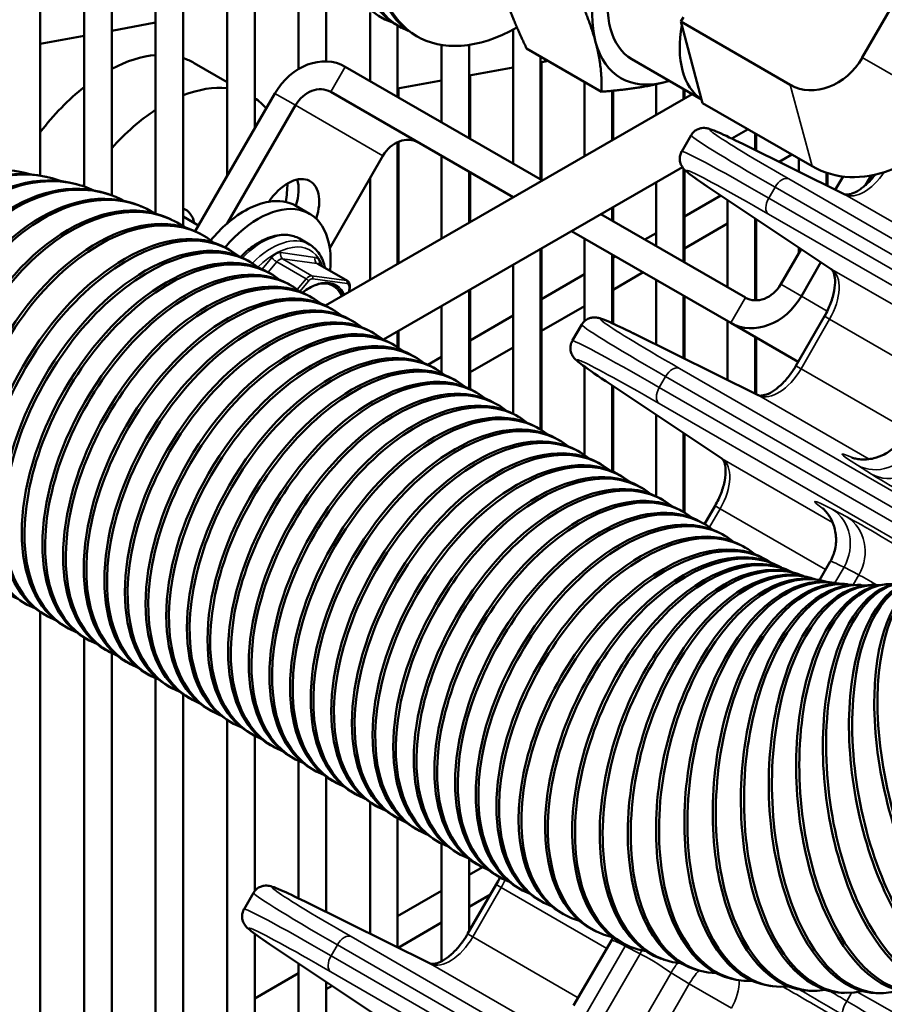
# Model space of a CAD drawing. Header units: inches. Extents: x 1 to 271, y 5 to 171.
# Tile 177 of 256: x 196.84 to 200.54, y 101 to 105.22. Entities that reach past the tile are written whole.
import ezdxf

# ---------------------------------------------------------------- set-up
doc = ezdxf.new("R2010")
doc.units = ezdxf.units.IN
doc.header["$LTSCALE"] = 8
doc.header["$MEASUREMENT"] = 0
doc.layers.add('Visible (ANSI)', color=7, linetype='Continuous', lineweight=50)
doc.layers.add('Visible Narrow (ANSI)', color=7, linetype='Continuous', lineweight=35)

msp = doc.modelspace()

# ---------------------------------------------------------------- linework, layer by layer
at = {"layer": 'Visible (ANSI)'}
for p, q in [((200.8638, 105.7798), (200.4488, 105.061)), ((196.9271, 105.5734), (196.9271, 104.5551)), ((197.1152, 105.5357), (197.1152, 104.5079)), ((197.2333, 105.5266), (197.2333, 104.4704)), ((197.4214, 105.5191), (197.4214, 104.3921)), ((197.5395, 105.4878), (197.5395, 104.3387)), ((197.7276, 105.4596), (197.7276, 104.5536)), ((197.8457, 105.4236), (197.8457, 104.7581)), ((198.0339, 105.3706), (198.0339, 105.0121)), ((198.152, 105.3294), (198.152, 105.0445)), ((198.3401, 105.2547), (198.3401, 104.9603)), ((199.6709, 105.2151), (199.6822, 105.2347)), ((197.2333, 105.1762), (197.4214, 105.2106)), ((198.4582, 105.1973), (198.4582, 104.8921)), ((198.4743, 105.1888), (198.4625, 105.195)), ((198.9525, 105.1805), (198.9525, 104.6067)), ((200.1404, 104.944), (199.6709, 105.2151)), ((199.6751, 105.1996), (199.6709, 105.2151)), ((199.7603, 104.8816), (199.6751, 105.1996)), ((196.9271, 105.12), (197.1152, 105.1545)), ((198.5415, 105.1518), (198.5302, 105.1583)), ((198.6463, 105.1151), (198.6463, 104.7835)), ((198.7644, 105.1155), (198.7644, 104.7153)), ((199.0104, 105.1001), (199.3315, 104.9147)), ((199.0707, 105.0653), (199.0707, 104.5385)), ((199.4616, 105.0536), (199.7604, 104.8811)), ((197.7276, 104.956), (197.5864, 105.0375)), ((198.2337, 105.0218), (199.0786, 104.5339)), ((198.7644, 104.9843), (198.9525, 105.0188)), ((199.0707, 105.0404), (199.1033, 105.0464)), ((199.0747, 105.0412), (199.0747, 104.5362)), ((198.7685, 104.985), (198.7685, 104.713)), ((198.4582, 104.9281), (198.6463, 104.9626)), ((198.4622, 104.9289), (198.4622, 104.8898)), ((199.2588, 104.9567), (199.2588, 104.638)), ((199.565, 104.9465), (199.565, 104.8148)), ((199.6831, 104.9257), (199.6831, 104.8829)), ((199.6872, 104.9233), (199.6872, 104.8853)), ((197.9319, 104.9073), (197.5907, 104.3164)), ((199.7201, 104.9043), (198.1495, 103.9975)), ((198.1712, 104.9135), (198.9536, 104.4618)), ((199.3769, 104.9185), (199.3769, 104.7061)), ((199.3809, 104.9188), (199.3809, 104.7085)), ((199.7644, 104.8661), (199.7603, 104.8816)), ((197.7279, 104.35), (198.0203, 104.8563)), ((200.2339, 104.595), (199.7644, 104.8661)), ((199.9592, 104.7537), (199.8898, 104.7136)), ((199.7157, 104.7286), (199.6749, 104.658)), ((199.9893, 104.7362), (199.9893, 104.6646)), ((199.9934, 104.7339), (199.9934, 104.6626)), ((198.4582, 104.6984), (198.4582, 104.1757)), ((198.4622, 104.7002), (198.4622, 104.1781)), ((200.3714, 104.4753), (199.9366, 104.6908)), ((198.1671, 104.2446), (198.3953, 104.6398)), ((198.6463, 104.6392), (198.6463, 104.2844)), ((200.0928, 104.6134), (200.1474, 104.645)), ((200.1775, 104.6276), (200.1775, 104.5714)), ((199.6782, 104.5914), (198.3974, 103.852)), ((199.6831, 104.5849), (199.6831, 104.1849)), ((196.9448, 104.5517), (196.9556, 104.5493)), ((198.3401, 104.5442), (198.3401, 104.1076)), ((198.7644, 104.571), (198.7644, 104.3525)), ((198.7685, 104.5687), (198.7685, 104.3549)), ((199.6872, 104.5806), (199.6872, 104.1826)), ((200.2956, 104.5672), (200.2956, 104.5129)), ((200.2996, 104.5658), (200.2996, 104.5109)), ((200.3661, 104.5511), (200.3332, 104.4942)), ((200.4863, 104.5552), (200.4629, 104.5146)), ((197.0816, 104.5179), (197.0926, 104.5149)), ((199.565, 104.5261), (199.565, 104.2531)), ((197.2159, 104.4764), (197.227, 104.4726)), ((198.9525, 104.4624), (198.9525, 104.4612)), ((199.6872, 104.3792), (199.8427, 104.469)), ((199.818, 104.4854), (200.3155, 104.1544)), ((197.3477, 104.4276), (197.3588, 104.4231)), ((198.0802, 104.3916), (198.0215, 104.4255)), ((199.3769, 104.4175), (199.3769, 104.3617)), ((199.3809, 104.4198), (199.3809, 104.3594)), ((199.8712, 104.45), (199.8712, 104.0763)), ((197.605, 104.3412), (197.5395, 104.379)), ((199.3286, 104.3896), (199.9484, 104.0318)), ((197.4768, 104.372), (197.4881, 104.3669)), ((199.6872, 104.2428), (199.8712, 104.3491)), ((199.9893, 104.3714), (199.9893, 104.0204)), ((199.9934, 104.3687), (199.9934, 104.0204)), ((197.6035, 104.3101), (197.6148, 104.3042)), ((199.2036, 104.3174), (199.8859, 103.9235)), ((199.5169, 104.2809), (199.565, 104.3087)), ((198.0798, 104.2602), (198.0374, 104.2847)), ((199.2588, 104.2856), (199.2588, 103.9313)), ((197.7276, 104.2421), (197.7389, 104.2355)), ((199.0707, 104.2407), (199.0707, 103.4665)), ((199.0747, 104.243), (199.0747, 103.464)), ((199.3769, 104.2174), (199.3769, 103.9224)), ((199.3809, 104.2151), (199.3809, 103.9206)), ((199.3809, 104.2024), (199.3919, 104.2087)), ((200.1866, 104.2402), (200.0993, 104.089)), ((200.1775, 104.2463), (200.1775, 104.2244)), ((197.8159, 104.191), (197.8273, 104.1845)), ((198.1166, 104.1767), (198.2428, 104.1038)), ((198.9525, 104.1725), (198.9525, 103.5344)), ((200.2717, 104.1835), (200.1877, 104.038)), ((197.9043, 104.14), (197.9157, 104.1335)), ((199.0747, 104.0256), (199.2588, 104.1319)), ((199.3809, 104.066), (199.51, 104.1406)), ((197.9927, 104.089), (198.004, 104.0825)), ((198.2523, 104.0568), (198.253, 104.0827)), ((199.565, 104.1088), (199.565, 103.8307)), ((198.0811, 104.038), (198.0924, 104.0314)), ((198.7644, 104.0639), (198.7644, 103.642)), ((198.7685, 104.0662), (198.7685, 103.6401)), ((199.6831, 104.0406), (199.6831, 103.7722)), ((199.6872, 104.0383), (199.6872, 103.7702)), ((198.6463, 103.9957), (198.6463, 103.7101)), ((199.0747, 103.8892), (199.2588, 103.9955)), ((198.1695, 103.9869), (198.1808, 103.9804)), ((198.7685, 103.8488), (198.9525, 103.9551)), ((200.2865, 103.9518), (200.1642, 103.74)), ((200.2865, 103.9518), (200.2865, 103.9518)), ((198.2579, 103.9359), (198.2692, 103.9294)), ((199.2469, 103.9167), (199.2061, 103.8461)), ((199.8712, 103.932), (199.8712, 103.679)), ((200.1741, 103.7571), (199.8859, 103.9235)), ((198.3463, 103.8849), (198.3576, 103.8783)), ((198.4582, 103.8871), (198.4582, 103.8198)), ((198.4622, 103.8894), (198.4622, 103.8172)), ((200.0032, 103.6136), (199.4678, 103.8789)), ((198.4347, 103.8338), (198.446, 103.8273)), ((199.9893, 103.8638), (199.9893, 103.6205)), ((199.9934, 103.8615), (199.9934, 103.6185)), ((198.5231, 103.7828), (198.5344, 103.7763)), ((198.7685, 103.7124), (198.9525, 103.8187)), ((198.5873, 103.7442), (198.6463, 103.7783)), ((198.6114, 103.7318), (198.6228, 103.7252)), ((199.2588, 103.7358), (199.2588, 103.3572)), ((200.1642, 103.74), (200.1642, 103.74)), ((198.6998, 103.6807), (198.7111, 103.6742)), ((199.3493, 103.6735), (199.8467, 103.3425)), ((198.7882, 103.6297), (198.7995, 103.6232)), ((199.3769, 103.6552), (199.3769, 103.2876)), ((199.3809, 103.6525), (199.3809, 103.2858)), ((198.8766, 103.5787), (198.8879, 103.5721)), ((199.565, 103.53), (199.565, 103.1803)), ((198.965, 103.5276), (198.9763, 103.5211)), ((199.0534, 103.4766), (199.0647, 103.4701)), ((199.6831, 103.4514), (199.6831, 103.113)), ((199.6872, 103.4487), (199.6872, 103.1107)), ((199.1418, 103.4256), (199.1531, 103.419)), ((199.2302, 103.3746), (199.2415, 103.368)), ((199.3186, 103.3235), (199.3299, 103.317)), ((200.5129, 103.2946), (200.513, 103.2946)), ((199.4069, 103.2725), (199.4183, 103.266)), ((199.4953, 103.2215), (199.5066, 103.2149)), ((199.5837, 103.1704), (199.595, 103.1639)), ((199.6721, 103.1194), (199.6834, 103.1129)), ((199.8178, 103.1399), (199.7725, 103.0614)), ((199.8178, 103.1399), (199.8178, 103.1399)), ((199.7605, 103.0684), (199.7718, 103.0618)), ((200.3778, 103.0606), (200.3778, 103.0606)), ((199.8489, 103.0173), (199.8602, 103.0108)), ((199.9373, 102.9663), (199.9486, 102.9598)), ((200.0327, 102.9112), (200.044, 102.9047)), ((200.3111, 102.9002), (200.2656, 102.8214)), ((200.0761, 102.8879), (200.0878, 102.8821)), ((200.121, 102.8673), (200.133, 102.8622)), ((200.1676, 102.8493), (200.18, 102.8449)), ((200.216, 102.8339), (200.2287, 102.8303)), ((200.2662, 102.8213), (200.2792, 102.8184)), ((200.3183, 102.8114), (200.3315, 102.8094)), ((200.3724, 102.8045), (200.3858, 102.8032)), ((200.4284, 102.8007), (200.4419, 102.8002)), ((200.4863, 102.8001), (200.5, 102.8003)), ((196.8526, 102.7265), (196.8639, 102.72)), ((196.9271, 102.684), (196.9271, 100.4887)), ((196.9409, 102.6755), (196.9523, 102.669)), ((197.0293, 102.6245), (197.0407, 102.6179)), ((197.1152, 102.5749), (197.1152, 100.379)), ((197.1177, 102.5734), (197.129, 102.5669)), ((197.2061, 102.5224), (197.2174, 102.5159)), ((197.2333, 102.5074), (197.2333, 100.31)), ((197.2945, 102.4714), (197.3058, 102.4648)), ((197.3829, 102.4203), (197.3942, 102.4138)), ((197.4214, 102.4), (197.4214, 100.6995)), ((197.4713, 102.3693), (197.4826, 102.3628)), ((197.5395, 102.331), (197.5395, 100.6573)), ((197.5597, 102.3183), (197.571, 102.3118)), ((197.6481, 102.2673), (197.6594, 102.2607)), ((197.7276, 102.2215), (197.7276, 100.5645)), ((197.7364, 102.2162), (197.7478, 102.2097)), ((197.8248, 102.1652), (197.8361, 102.1587)), ((197.8457, 102.1534), (197.8457, 101.4884)), ((197.9132, 102.1142), (197.9245, 102.1076)), ((198.0016, 102.0631), (198.0129, 102.0566)), ((198.0339, 102.0456), (198.0339, 101.4568)), ((198.09, 102.0121), (198.1013, 102.0056)), ((198.152, 101.9783), (198.152, 101.3984)), ((198.1784, 101.9611), (198.1897, 101.9545)), ((198.2668, 101.91), (198.2781, 101.9035)), ((198.3401, 101.8683), (198.3401, 101.3052)), ((198.3552, 101.859), (198.3665, 101.8525)), ((198.4436, 101.808), (198.4549, 101.8014)), ((198.4582, 101.7995), (198.4582, 101.2467)), ((198.5319, 101.7569), (198.5433, 101.7504)), ((198.6203, 101.7059), (198.6316, 101.6994)), ((198.6463, 101.6915), (198.6463, 101.1874)), ((198.7087, 101.6549), (198.72, 101.6484)), ((198.7644, 101.6258), (198.7644, 101.3155)), ((198.7644, 101.5574), (198.8213, 101.5903)), ((198.7971, 101.6039), (198.8084, 101.5973)), ((198.8855, 101.5528), (198.8968, 101.5463)), ((198.8803, 101.5161), (198.758, 101.3043)), ((198.8803, 101.5161), (198.8803, 101.5161)), ((197.8407, 101.481), (197.7999, 101.4104)), ((198.4582, 101.3806), (198.6463, 101.4892)), ((198.7644, 101.421), (198.8559, 101.4738)), ((198.9739, 101.5018), (198.9852, 101.4953)), ((198.597, 101.1779), (198.0616, 101.4432)), ((199.0623, 101.4508), (199.0736, 101.4442)), ((199.1577, 101.3956), (199.169, 101.3891)), ((198.4604, 101.2455), (198.6463, 101.3529)), ((197.8457, 101.3051), (197.8457, 100.506)), ((198.3333, 101.3085), (198.3401, 101.3124)), ((198.758, 101.3043), (198.758, 101.3043)), ((199.2967, 101.3211), (199.3084, 101.3152)), ((199.3736, 101.2764), (199.2122, 100.9969)), ((199.44, 101.2552), (199.4521, 101.2501)), ((197.943, 101.2378), (198.4405, 100.9068)), ((198.0339, 101.1774), (198.0339, 100.4127)), ((199.5871, 101.1984), (199.5995, 101.194)), ((197.8457, 101.027), (198.0339, 101.1356)), ((199.7374, 101.1506), (199.75, 101.147)), ((198.152, 101.0988), (198.152, 100.3656)), ((198.152, 101.0674), (198.1772, 101.082)), ((199.8902, 101.1121), (199.9032, 101.1093)), ((200.0452, 101.0829), (200.0584, 101.0808)), ((200.2016, 101.0629), (200.215, 101.0616)), ((200.3589, 101.0521), (200.3725, 101.0515)), ((200.5167, 101.0503), (200.5304, 101.0506))]:
    msp.add_line(p, q, dxfattribs=at)
for centre, major_axis, ratio, start_param, end_param in [((198.7806, 106.014), (-0.3789, -0.7887), 0.51111, 2.999659, 6.359043), ((198.8702, 105.9692), (-0.4077, -0.7742), 0.54493, 3.141593, 6.283185), ((198.8821, 105.963), (-0.4077, -0.7742), 0.54493, 3.009149, 6.350604), ((198.9677, 105.9161), (-0.4375, -0.7578), 0.57735, 3.141593, 6.283185), ((198.979, 105.9095), (-0.4375, -0.7578), 0.57735, 2.371735, 7.053043), ((199.7116, 105.4866), (0.25, 0.433), 0.57735, 0, 3.141593), ((199.7116, 105.4866), (-0.2968, -0.514), 0.57735, 4.712389, 5.759587), ((200.0199, 105.3086), (-0.25, -0.433), 0.57735, 5.275284, 6.243889), ((199.7116, 105.4866), (-0.2968, -0.514), 0.57735, 5.759587, 6.806784), ((197.2114, 104.388), (0.375, 0.6495), 0.57735, 0.378198, 0.744063), ((197.2114, 104.388), (0.375, 0.6495), 0.57735, 0, 0.118246), ((198.1087, 104.8053), (0.125, 0.2165), 0.816497, 0, 1.570796), ((200.2682, 105.1653), (-0.1277, -0.2213), 0.816497, 0, 1.570796), ((197.2114, 104.388), (-0.375, -0.6495), 0.57735, 4.109388, 4.492806), ((197.4567, 104.2464), (0.375, 0.6495), 0.57735, 0.249281, 0.628673), ((198.1087, 104.8053), (0.0625, 0.1083), 0.816497, 0, 1.570796), ((199.7116, 105.4866), (0.2967, 0.514), 0.57735, 3.665191, 3.710556), ((197.4567, 104.2464), (0.375, 0.6495), 0.57735, 6.095033, 6.245108), ((197.4567, 104.2464), (-0.375, -0.6495), 0.57735, 3.993667, 4.361917), ((200.4894, 105.0375), (-0.2555, -0.4425), 0.816497, 0, 1.570796), ((198.4837, 104.5888), (0.0625, 0.1083), 0.816497, 0, 1.570796), ((200.5912, 104.245), (0.8755, -0.4836), 0.026792, 3.14067, 3.141085), ((196.6867, 103.7101), (0.1295, 0.8654), 0.741928, 6.178138, 9.434866), ((196.7609, 103.6962), (-0.184, -0.8554), 0.72371, 3.141593, 6.283185), ((196.7717, 103.6939), (0.184, 0.8554), 0.72371, 6.176315, 9.440069), ((196.847, 103.675), (-0.2347, -0.8429), 0.703634, 3.141593, 6.283185), ((196.8579, 103.6719), (0.2347, 0.8429), 0.703634, 6.173904, 9.445502), ((196.9342, 103.648), (-0.2817, -0.8284), 0.681752, 3.141593, 6.283185), ((196.9453, 103.6442), (0.2817, 0.8284), 0.681752, 6.170834, 9.451173), ((197.0224, 103.6153), (-0.3253, -0.8123), 0.658119, 3.141593, 6.283185), ((197.9878, 104.367), (0.095, 0.1645), 0.57735, 5.05097, 7.722693), ((197.0336, 103.6108), (0.3253, 0.8123), 0.658119, 6.167024, 9.457113), ((197.4567, 104.2464), (-0.375, -0.6495), 0.57735, 4.626777, 4.639478), ((197.4567, 104.2464), (0.375, 0.6495), 0.57735, 5.323779, 5.447445), ((197.8994, 104.418), (0.095, 0.1645), 0.57735, 5.075585, 5.799323), ((197.1112, 103.5771), (-0.3656, -0.795), 0.632798, 3.141593, 6.283185), ((200.3447, 104.4216), (0.0266, 0.0538), 0.83564, 6.281738, 6.283185), ((197.1225, 103.5719), (0.3656, 0.795), 0.632798, 6.162383, 9.463371), ((197.8615, 104.0127), (0.2188, 0.3789), 0.57735, 5.376247, 7.548623), ((197.8028, 104.0466), (0.2188, 0.3789), 0.57735, 0.4451, 1.029697), ((197.8028, 104.0466), (0.2188, 0.3789), 0.57735, 0, 0.4451), ((197.2005, 103.5334), (-0.4029, -0.7767), 0.605852, 3.141593, 6.283185), ((197.2118, 103.5275), (0.4029, 0.7767), 0.605852, 6.156799, 9.470021), ((197.2901, 103.4843), (-0.4375, -0.7578), 0.57735, 3.141593, 6.283185), ((197.4567, 104.2464), (0.0937, 0.1624), 0.57735, 5.6975, 6.3943), ((197.8028, 104.0466), (0.2188, 0.3789), 0.57735, 1.029697, 1.275097), ((197.3014, 103.4778), (0.4375, 0.7578), 0.57735, 6.194986, 9.512978), ((197.3784, 103.4333), (-0.4375, -0.7578), 0.57735, 3.141593, 6.283185), ((197.3898, 103.4267), (0.4375, 0.7578), 0.57735, 6.194986, 9.512978), ((197.4668, 103.3822), (-0.4375, -0.7578), 0.57735, 3.141593, 6.283185), ((197.4782, 103.3757), (0.4375, 0.7578), 0.57735, 6.194986, 9.512978), ((197.5552, 103.3312), (-0.4375, -0.7578), 0.57735, 3.141593, 6.283185), ((197.5665, 103.3247), (0.4375, 0.7578), 0.57735, 6.194986, 9.512978), ((197.6436, 103.2802), (-0.4375, -0.7578), 0.57735, 3.141593, 6.283185), ((197.6549, 103.2736), (0.4375, 0.7578), 0.57735, 6.194986, 9.512978), ((200.3487, 104.2044), (-0.0332, -0.05), 0.83564, 0, 0.001447), ((200.0109, 104.14), (-0.0625, -0.1083), 0.816497, 0, 1.570796), ((197.732, 103.2292), (-0.4375, -0.7578), 0.57735, 3.141593, 6.283185), ((197.7433, 103.2226), (0.4375, 0.7578), 0.57735, 6.194986, 9.512978), ((200.0109, 104.14), (-0.125, -0.2165), 0.816497, 0, 1.570796), ((197.8204, 103.1781), (-0.4375, -0.7578), 0.57735, 3.141593, 6.283185), ((197.8317, 103.1716), (0.4375, 0.7578), 0.57735, 6.194986, 9.512978), ((197.9088, 103.1271), (-0.4375, -0.7578), 0.57735, 3.141593, 6.283185), ((197.9201, 103.1206), (0.4375, 0.7578), 0.57735, 6.194986, 9.512978), ((197.9972, 103.0761), (-0.4375, -0.7578), 0.57735, 3.141593, 6.283185), ((198.0085, 103.0695), (0.4375, 0.7578), 0.57735, 6.194986, 9.512978), ((200.1224, 103.4331), (0.8755, -0.4836), 0.026792, 3.14067, 3.141085), ((198.0856, 103.025), (-0.4375, -0.7578), 0.57735, 3.141593, 6.283185), ((198.0969, 103.0185), (0.4375, 0.7578), 0.57735, 6.194986, 9.512978), ((198.1739, 102.974), (-0.4375, -0.7578), 0.57735, 3.141593, 6.283185), ((198.1853, 102.9675), (0.4375, 0.7578), 0.57735, 6.194986, 9.512978), ((198.2623, 102.923), (-0.4375, -0.7578), 0.57735, 3.141593, 6.283185), ((198.2736, 102.9164), (0.4375, 0.7578), 0.57735, 6.194986, 9.512978), ((198.3507, 102.8719), (-0.4375, -0.7578), 0.57735, 3.141593, 6.283185), ((198.362, 102.8654), (0.4375, 0.7578), 0.57735, 6.194986, 9.512978), ((198.4391, 102.8209), (-0.4375, -0.7578), 0.57735, 3.141593, 6.283185), ((198.4504, 102.8144), (0.4375, 0.7578), 0.57735, 6.194986, 9.512978), ((198.5275, 102.7699), (-0.4375, -0.7578), 0.57735, 3.141593, 6.283185), ((198.5388, 102.7633), (0.4375, 0.7578), 0.57735, 6.194986, 9.512978), ((199.9766, 103.5598), (0.0266, 0.0538), 0.83564, 6.281739, 6.283185), ((198.6159, 102.7188), (-0.4375, -0.7578), 0.57735, 3.141593, 6.283185), ((198.6272, 102.7123), (0.4375, 0.7578), 0.57735, 6.194986, 9.512978), ((198.7043, 102.6678), (-0.4375, -0.7578), 0.57735, 3.141593, 6.283185), ((198.7156, 102.6613), (0.4375, 0.7578), 0.57735, 6.194986, 9.512978), ((198.7927, 102.6168), (-0.4375, -0.7578), 0.57735, 3.141593, 6.283185), ((198.804, 102.6102), (0.4375, 0.7578), 0.57735, 6.194986, 9.512978), ((198.8811, 102.5657), (-0.4375, -0.7578), 0.57735, 3.141593, 6.283185), ((198.8924, 102.5592), (0.4375, 0.7578), 0.57735, 6.194986, 9.512978), ((198.9694, 102.5147), (-0.4375, -0.7578), 0.57735, 3.141593, 6.283185), ((198.9808, 102.5082), (0.4375, 0.7578), 0.57735, 6.194986, 9.512978), ((199.88, 103.3925), (-0.0332, -0.05), 0.83564, 0, 0.001446), ((199.0578, 102.4637), (-0.4375, -0.7578), 0.57735, 3.141593, 6.283185), ((199.0691, 102.4572), (0.4375, 0.7578), 0.57735, 6.194986, 9.512978), ((199.1462, 102.4127), (-0.4375, -0.7578), 0.57735, 3.141593, 6.283185), ((199.1575, 102.4061), (0.4375, 0.7578), 0.57735, 6.194986, 9.512978), ((199.2346, 102.3616), (-0.4375, -0.7578), 0.57735, 3.141593, 6.283185), ((199.2459, 102.3551), (0.4375, 0.7578), 0.57735, 6.194986, 9.512978), ((199.323, 102.3106), (-0.4375, -0.7578), 0.57735, 3.141593, 6.283185), ((199.3343, 102.3041), (0.4375, 0.7578), 0.57735, 6.194986, 9.512978), ((199.4114, 102.2596), (-0.4375, -0.7578), 0.57735, 3.141593, 6.283185), ((199.4227, 102.253), (0.4375, 0.7578), 0.57735, 6.194986, 9.512978), ((199.4998, 102.2085), (-0.4375, -0.7578), 0.57735, 3.141593, 6.283185), ((199.5111, 102.202), (0.4375, 0.7578), 0.57735, 6.18687, 9.521093), ((199.5952, 102.1534), (0.4375, 0.7578), 0.57735, 0, 3.141593), ((199.6065, 102.1469), (0.4375, 0.7578), 0.57735, 6.251691, 9.569912), ((199.6864, 102.1045), (0.3897, 0.7834), 0.576609, 0, 3.141593), ((199.6981, 102.0987), (0.3897, 0.7834), 0.576609, 6.251339, 9.57029), ((199.7805, 102.0613), (0.3405, 0.806), 0.574388, 0, 3.141593), ((199.7926, 102.0562), (0.3405, 0.806), 0.574388, 6.250616, 9.571011), ((199.8773, 102.0238), (0.2903, 0.8255), 0.570692, 0, 3.141593), ((199.8897, 102.0195), (0.2903, 0.8255), 0.570692, 6.249523, 9.572088), ((199.9767, 101.9923), (0.2393, 0.8416), 0.565532, 0, 3.141593), ((199.9894, 101.9887), (0.2393, 0.8416), 0.565532, 6.248059, 9.57354), ((200.0782, 101.9667), (0.188, 0.8546), 0.55892, 0, 3.141593), ((200.0912, 101.9639), (0.188, 0.8546), 0.55892, 6.246226, 9.575394), ((200.1818, 101.9472), (0.1366, 0.8643), 0.550873, 0, 3.141593), ((200.1949, 101.9451), (0.1366, 0.8643), 0.550873, 6.244022, 9.577682), ((200.287, 101.9337), (0.0854, 0.8708), 0.541411, 0, 3.141593), ((200.3004, 101.9324), (0.0854, 0.8708), 0.541411, 6.241441, 9.580446), ((200.4072, 101.9259), (0.0347, 0.8743), 0.530561, 6.238477, 9.583738), ((200.5152, 101.9254), (-0.0152, 0.8749), 0.518348, 6.235114, 9.587618), ((200.7333, 101.943), (-0.1121, 0.8678), 0.489965, 6.227105, 9.597452), ((200.8291, 101.9584), (-0.1586, 0.8605), 0.473868, 0, 3.141593), ((200.843, 101.961), (-0.1586, 0.8605), 0.473868, 6.222387, 9.603603), ((200.9388, 101.9817), (-0.2038, 0.8509), 0.456555, 0, 3.141593), ((200.9527, 101.985), (-0.2038, 0.8509), 0.456555, 6.217126, 9.610746), ((200.3937, 101.9264), (0.0347, 0.8743), 0.530561, 0, 3.141593), ((200.5015, 101.9252), (-0.0152, 0.8749), 0.518348, 0, 3.141593), ((200.6102, 101.9302), (-0.0642, 0.8726), 0.504804, 0, 3.141593), ((200.624, 101.9312), (-0.0642, 0.8726), 0.504804, 6.231334, 9.592159), ((200.7195, 101.9412), (-0.1121, 0.8678), 0.489965, 0, 3.141593), ((198.5703, 101.1241), (0.0266, 0.0538), 0.83564, 6.28174, 6.283185)]:
    msp.add_ellipse(centre, major_axis=major_axis, ratio=ratio, start_param=start_param, end_param=end_param, dxfattribs=at)
for points, weights in [([(198.9102, 105.3557), (198.9394, 105.2471), (199.0104, 105.1001)], [1, 1.07908713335, 1.08082679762]), ([(199.3062, 105.1271), (199.2771, 105.2357), (199.206, 105.3828)], [1, 1.07908713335, 1.08082679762]), ([(199.3315, 104.9147), (199.3353, 105.0185), (199.3062, 105.1271)], [1.08082679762, 1.07908713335, 1]), ([(199.603, 104.9558), (199.4944, 104.9267), (199.3315, 104.9147)], [1, 1.07908713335, 1.08082679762]), ([(199.6218, 104.9611), (199.6125, 104.9584), (199.603, 104.9558)], [1.01244795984, 1.00648392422, 1])]:
    msp.add_rational_spline(points, weights, degree=2, dxfattribs=at)
for points, knots in [([(199.7158, 104.7286), (199.7192, 104.7346), (199.7239, 104.7401), (199.7342, 104.7489), (199.7401, 104.7524), (199.7507, 104.7566), (199.7557, 104.7578), (199.7652, 104.7592), (199.7696, 104.7592), (199.7773, 104.7588), (199.7805, 104.7583), (199.7884, 104.7568), (199.7922, 104.7557), (199.8074, 104.7509), (199.8189, 104.7461), (199.8594, 104.7283), (199.8938, 104.712), (199.9367, 104.6907)], [0, 0, 0, 0, 0.058254, 0.058254, 0.115797, 0.115797, 0.167997, 0.167997, 0.227361, 0.227361, 0.29782, 0.29782, 0.430194, 0.430194, 0.826988, 0.826988, 1.485855, 1.485855, 1.485855, 1.485855]), ([(199.8181, 104.4854), (199.7701, 104.5173), (199.7344, 104.5421), (199.7028, 104.5664), (199.696, 104.5718), (199.6855, 104.5822), (199.6817, 104.5858), (199.6749, 104.5965), (199.6733, 104.5995), (199.6706, 104.6058), (199.6695, 104.6088), (199.6671, 104.6179), (199.6663, 104.6247), (199.6673, 104.6379), (199.6687, 104.6444), (199.6722, 104.6529), (199.6734, 104.6555), (199.6748, 104.6578)], [0, 0, 0, 0, 0.795116, 0.795116, 1.10886, 1.10886, 1.266775, 1.266775, 1.313681, 1.313681, 1.348851, 1.348851, 1.41014, 1.41014, 1.464285, 1.464285, 1.487476, 1.487476, 1.487476, 1.487476]), ([(200.3716, 104.4752), (200.3742, 104.474), (200.3779, 104.4729), (200.3903, 104.4737), (200.3969, 104.475), (200.414, 104.4811), (200.4251, 104.4866), (200.4481, 104.5019), (200.4604, 104.5118), (200.483, 104.5338), (200.4936, 104.5458), (200.5035, 104.5587)], [0.0040781, 0.0040781, 0.0040781, 0.0040781, 0.1699609, 0.1699609, 0.2839244, 0.2839244, 0.4234148, 0.4234148, 0.5650313, 0.5650313, 0.6919716, 0.6919716, 0.6919716, 0.6919716]), ([(197.5395, 104.3378), (197.5395, 104.338), (197.5395, 104.3383), (197.5395, 104.3386), (197.5395, 104.3387), (197.5395, 104.3387)], [-0.578822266, -0.578822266, -0.578822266, -0.578822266, -0.574710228, -0.574710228, -0.574188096, -0.574188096, -0.574188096, -0.574188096]), ([(197.7853, 104.2064), (197.8021, 104.2234), (197.8196, 104.2386), (197.8625, 104.2694), (197.8881, 104.283), (197.9386, 104.2999), (197.9635, 104.3033), (198.005, 104.2989), (198.0221, 104.2935), (198.0374, 104.2847)], [5.921079, 5.921079, 5.921079, 5.921079, 6.16042, 6.16042, 6.490883, 6.490883, 6.81736, 6.81736, 7.068583, 7.068583, 7.068583, 7.068583]), ([(198.0798, 104.2602), (198.0971, 104.2502), (198.1118, 104.2359), (198.1343, 104.2013), (198.1423, 104.1812), (198.1471, 104.1591)], [0.7853982, 0.7853982, 0.7853982, 0.7853982, 1.0712714, 1.0712714, 1.3516798, 1.3516798, 1.3516798, 1.3516798]), ([(198.1166, 104.1767), (198.1164, 104.1768), (198.1163, 104.1769), (198.1163, 104.1769), (198.1163, 104.1769), (198.1163, 104.1769)], [0.7853982, 0.7853982, 0.7853982, 0.7853982, 0.9488783, 0.9488783, 0.9567054, 0.9567054, 0.9567054, 0.9567054]), ([(200.2866, 103.9517), (200.2969, 103.9696), (200.3059, 103.9886), (200.32, 104.0258), (200.3253, 104.0444), (200.3314, 104.0782), (200.3326, 104.094), (200.3314, 104.1195), (200.3292, 104.13), (200.3239, 104.1448), (200.3209, 104.1492), (200.3175, 104.1529), (200.3165, 104.1537), (200.3155, 104.1544)], [0, 0, 0, 0, 0.1575671, 0.1575671, 0.3148132, 0.3148132, 0.4676537, 0.4676537, 0.6115232, 0.6115232, 0.7523091, 0.7523091, 0.8242726, 0.8242726, 0.8242726, 0.8242726]), ([(198.0506, 104.0533), (198.0539, 104.0558), (198.0572, 104.0583), (198.0772, 104.0725), (198.0941, 104.0814), (198.1267, 104.0924), (198.1423, 104.0946), (198.1683, 104.0924), (198.1791, 104.0891), (198.1886, 104.0836)], [6.1068621, 6.1068621, 6.1068621, 6.1068621, 6.1694669, 6.1694669, 6.4857866, 6.4857866, 6.8029127, 6.8029127, 7.0685835, 7.0685835, 7.0685835, 7.0685835]), ([(198.253, 104.0827), (198.253, 104.0843), (198.253, 104.0859), (198.2526, 104.089), (198.2522, 104.0906), (198.2513, 104.0937), (198.2507, 104.0952), (198.249, 104.098), (198.248, 104.0994), (198.2457, 104.1019), (198.2443, 104.1029), (198.2428, 104.1038)], [4.6803866, 4.6803866, 4.6803866, 4.6803866, 4.8438667, 4.8438667, 5.0073468, 5.0073468, 5.1708269, 5.1708269, 5.334307, 5.334307, 5.4977871, 5.4977871, 5.4977871, 5.4977871]), ([(199.247, 103.9167), (199.2505, 103.9227), (199.2551, 103.9282), (199.2655, 103.937), (199.2713, 103.9405), (199.282, 103.9447), (199.287, 103.9459), (199.2965, 103.9473), (199.3008, 103.9473), (199.3085, 103.9469), (199.3117, 103.9464), (199.3197, 103.9449), (199.3235, 103.9438), (199.3386, 103.939), (199.3501, 103.9342), (199.3907, 103.9164), (199.4251, 103.9001), (199.468, 103.8788)], [0, 0, 0, 0, 0.058255, 0.058255, 0.115798, 0.115798, 0.167996, 0.167996, 0.227361, 0.227361, 0.297822, 0.297822, 0.430197, 0.430197, 0.826994, 0.826994, 1.485854, 1.485854, 1.485854, 1.485854]), ([(199.3494, 103.6735), (199.3013, 103.7054), (199.2656, 103.7302), (199.2341, 103.7545), (199.2273, 103.7599), (199.2168, 103.7703), (199.2129, 103.7739), (199.2062, 103.7846), (199.2045, 103.7876), (199.2018, 103.7939), (199.2007, 103.7969), (199.1983, 103.806), (199.1976, 103.8128), (199.1985, 103.826), (199.2, 103.8325), (199.2034, 103.841), (199.2047, 103.8436), (199.2061, 103.8459)], [0, 0, 0, 0, 0.795116, 0.795116, 1.10886, 1.10886, 1.266776, 1.266776, 1.313683, 1.313683, 1.348853, 1.348853, 1.410144, 1.410144, 1.464288, 1.464288, 1.487477, 1.487477, 1.487477, 1.487477]), ([(200.0035, 103.6135), (200.0054, 103.6125), (200.008, 103.6117), (200.0173, 103.6115), (200.0238, 103.6122), (200.0409, 103.6172), (200.0519, 103.6221), (200.0749, 103.6363), (200.0871, 103.6457), (200.1116, 103.6684), (200.1241, 103.6822), (200.1459, 103.7104), (200.1557, 103.725), (200.1643, 103.7399)], [0.0041799, 0.0041799, 0.0041799, 0.0041799, 0.1344167, 0.1344167, 0.2598614, 0.2598614, 0.4033485, 0.4033485, 0.5448779, 0.5448779, 0.6929488, 0.6929488, 0.8247574, 0.8247574, 0.8247574, 0.8247574]), ([(200.4035, 103.3461), (200.4035, 103.3461), (200.4039, 103.3459), (200.4061, 103.3452), (200.4078, 103.3447), (200.4128, 103.3433), (200.416, 103.3425), (200.4258, 103.3405), (200.4337, 103.3392), (200.45, 103.3381), (200.4583, 103.338), (200.4772, 103.3392), (200.488, 103.3407), (200.5139, 103.3469), (200.529, 103.3525), (200.5598, 103.3689), (200.5755, 103.3806), (200.6004, 103.4056), (200.6104, 103.4186), (200.6184, 103.4326)], [0.8777592, 0.8777592, 0.8777592, 0.8777592, 0.9502391, 0.9502391, 1.0215568, 1.0215568, 1.0856629, 1.0856629, 1.1729539, 1.1729539, 1.2446526, 1.2446526, 1.3315083, 1.3315083, 1.4553322, 1.4553322, 1.6024347, 1.6024347, 1.7264605, 1.7264605, 1.7264605, 1.7264605]), ([(199.8178, 103.1398), (199.828, 103.1574), (199.8368, 103.1759), (199.8508, 103.2126), (199.8561, 103.2312), (199.8626, 103.2653), (199.8638, 103.2812), (199.8627, 103.3073), (199.8605, 103.318), (199.8554, 103.3326), (199.8525, 103.3369), (199.849, 103.3408), (199.8479, 103.3417), (199.8468, 103.3425)], [0, 0, 0, 0, 0.154161, 0.154161, 0.3107813, 0.3107813, 0.4654181, 0.4654181, 0.6105607, 0.6105607, 0.7472714, 0.7472714, 0.8242819, 0.8242819, 0.8242819, 0.8242819]), ([(200.3115, 102.9006), (200.3212, 102.9176), (200.3283, 102.9364), (200.3365, 102.9752), (200.3375, 102.9957), (200.3332, 103.0351), (200.3277, 103.0545), (200.3168, 103.079), (200.313, 103.086), (200.3064, 103.097), (200.3035, 103.1012), (200.2962, 103.1111), (200.2921, 103.1159), (200.2859, 103.1226), (200.2837, 103.1249), (200.28, 103.1284), (200.2789, 103.1292), (200.2785, 103.1296), (200.2785, 103.1296), (200.2785, 103.1296)], [0.0014664, 0.0014664, 0.0014664, 0.0014664, 0.1520143, 0.1520143, 0.306763, 0.306763, 0.460877, 0.460877, 0.5277948, 0.5277948, 0.5770503, 0.5770503, 0.6564778, 0.6564778, 0.7298491, 0.7298491, 0.8259187, 0.8259187, 0.8484834, 0.8484834, 0.8484834, 0.8484834]), ([(197.8407, 101.481), (197.8442, 101.487), (197.8488, 101.4925), (197.8591, 101.5013), (197.865, 101.5047), (197.8756, 101.509), (197.8806, 101.5102), (197.8901, 101.5116), (197.8944, 101.5116), (197.9021, 101.5112), (197.9053, 101.5107), (197.9132, 101.5092), (197.9169, 101.5081), (197.9318, 101.5035), (197.943, 101.4989), (197.9833, 101.4813), (198.0181, 101.4647), (198.0617, 101.4431)], [0, 0, 0, 0, 0.057925, 0.057925, 0.11532, 0.11532, 0.167362, 0.167362, 0.226319, 0.226319, 0.296085, 0.296085, 0.426339, 0.426339, 0.816733, 0.816733, 1.487256, 1.487256, 1.487256, 1.487256]), ([(197.9431, 101.2378), (197.8951, 101.2697), (197.8594, 101.2945), (197.8278, 101.3188), (197.821, 101.3242), (197.8105, 101.3346), (197.8067, 101.3382), (197.7999, 101.3489), (197.7983, 101.3519), (197.7956, 101.3582), (197.7945, 101.3612), (197.7921, 101.3703), (197.7913, 101.3771), (197.7923, 101.3903), (197.7937, 101.3968), (197.7972, 101.4053), (197.7984, 101.4079), (197.7998, 101.4103)], [0, 0, 0, 0, 0.795114, 0.795114, 1.108862, 1.108862, 1.266781, 1.266781, 1.313689, 1.313689, 1.348862, 1.348862, 1.410158, 1.410158, 1.464299, 1.464299, 1.487484, 1.487484, 1.487484, 1.487484]), ([(198.5972, 101.1778), (198.5993, 101.1768), (198.6019, 101.176), (198.6114, 101.1757), (198.6183, 101.1765), (198.6361, 101.1821), (198.647, 101.1871), (198.67, 101.2016), (198.6823, 101.2112), (198.7067, 101.2343), (198.719, 101.248), (198.7403, 101.2757), (198.7497, 101.2898), (198.7581, 101.3042)], [0.0040359, 0.0040359, 0.0040359, 0.0040359, 0.1346988, 0.1346988, 0.2674153, 0.2674153, 0.4083128, 0.4083128, 0.5512231, 0.5512231, 0.6972626, 0.6972626, 0.8247476, 0.8247476, 0.8247476, 0.8247476])]:
    msp.add_open_spline(points, degree=3, knots=knots, dxfattribs=at)
for points in [[(198.8803, 101.516), (198.8861, 101.526), (198.8914, 101.5363), (198.8962, 101.5466)], [(199.374, 101.2768), (199.3763, 101.2808), (199.3785, 101.2849), (199.3805, 101.2891)]]:
    msp.add_open_spline(points, degree=3, dxfattribs=at)
at = {"layer": 'Visible Narrow (ANSI)'}
for p, q in [((200.4488, 105.061), (200.8507, 104.8289)), ((198.2337, 105.0218), (198.1712, 104.9135)), ((198.7644, 104.9859), (198.9525, 105.0204)), ((199.0707, 105.0421), (199.1012, 105.0477)), ((198.4582, 104.9298), (198.6463, 104.9643)), ((200.1404, 104.944), (200.2339, 104.595)), ((198.0203, 104.8563), (197.9319, 104.9073)), ((198.3953, 104.6398), (198.0203, 104.8563)), ((199.9389, 104.6896), (200.3737, 104.4741)), ((199.8518, 104.6366), (199.8518, 104.6366)), ((200.0478, 104.4585), (200.0748, 104.5053)), ((200.0748, 104.5053), (201.6413, 103.6009)), ((201.7002, 103.6361), (200.1337, 104.5405)), ((200.3177, 104.153), (199.8202, 104.4841)), ((201.6143, 103.5541), (200.0478, 104.4585)), ((200.3737, 104.4741), (200.9345, 104.1503)), ((200.0467, 104.3899), (201.6132, 103.4854)), ((198.1054, 104.2045), (197.9583, 104.2251)), ((197.9193, 104.204), (197.8773, 104.1538)), ((197.9029, 104.1408), (197.9401, 104.1853)), ((197.9401, 104.1853), (198.0664, 104.1124)), ((198.0912, 104.1258), (197.965, 104.1987)), ((197.965, 104.1987), (198.1121, 104.1782)), ((198.1121, 104.1782), (198.2383, 104.1053)), ((198.1237, 104.1725), (198.1238, 104.1755)), ((198.2383, 104.1053), (198.0912, 104.1258)), ((200.7903, 103.8802), (200.3177, 104.153)), ((198.0664, 104.1124), (198.0282, 104.0668)), ((198.0394, 104.0584), (198.0768, 104.1031)), ((198.0945, 104.1127), (198.2417, 104.0921)), ((198.2501, 104.0789), (198.2494, 104.0552)), ((200.0993, 104.089), (200.1877, 104.038)), ((200.1877, 104.038), (200.2985, 103.974)), ((199.8859, 103.9235), (199.9484, 104.0318)), ((200.2865, 103.9518), (200.3085, 103.9391)), ((200.1862, 103.7273), (200.3085, 103.9391)), ((200.3085, 103.9391), (200.7603, 103.6783)), ((199.4701, 103.8777), (200.0055, 103.6124)), ((199.383, 103.8248), (199.383, 103.8248)), ((201.032, 102.9393), (199.665, 103.7286)), ((200.1862, 103.7273), (200.1642, 103.74)), ((200.638, 103.4665), (200.1862, 103.7273)), ((199.8489, 103.3411), (199.3515, 103.6722)), ((199.579, 103.6466), (199.606, 103.6934)), ((199.606, 103.6934), (200.9654, 102.9085)), ((200.9027, 102.8824), (199.579, 103.6466)), ((199.578, 103.578), (200.8263, 102.8573)), ((200.0055, 103.6124), (200.478, 103.3395)), ((200.3215, 103.0683), (199.8489, 103.3411)), ((200.4278, 103.3132), (200.4885, 103.2746)), ((199.7939, 103.0478), (199.8397, 103.1272)), ((199.8178, 103.1399), (199.8397, 103.1272)), ((199.8397, 103.1272), (200.2915, 102.8664)), ((200.3829, 103.0918), (200.3192, 103.1251)), ((200.3704, 102.8763), (200.3317, 102.8093)), ((200.3704, 102.8763), (200.4341, 102.843)), ((200.4341, 102.843), (200.4097, 102.8007)), ((198.8803, 101.5161), (198.9022, 101.5034)), ((198.7799, 101.2916), (198.9022, 101.5034)), ((198.9022, 101.5034), (199.354, 101.2426)), ((198.0639, 101.442), (198.5993, 101.1767)), ((199.8252, 100.3885), (198.2587, 101.2929)), ((198.7799, 101.2916), (198.758, 101.3043)), ((198.1728, 101.2109), (198.1998, 101.2577)), ((198.1998, 101.2577), (199.7663, 100.3533)), ((199.2318, 101.0308), (198.7799, 101.2916)), ((199.4329, 101.2525), (199.2626, 100.9575)), ((199.4329, 101.2525), (199.4966, 101.2192)), ((198.4427, 100.9054), (197.9452, 101.2365)), ((199.7393, 100.3065), (198.1728, 101.2109)), ((199.4966, 101.2192), (199.3233, 100.919)), ((198.5993, 101.1767), (199.0718, 100.9039)), ((198.1717, 101.1423), (199.7382, 100.2379)), ((199.4596, 100.8445), (199.6293, 101.1383)), ((199.6293, 101.1383), (199.7069, 101.0901)), ((199.7069, 101.0901), (199.5402, 100.8014)), ((199.7069, 101.0901), (199.8881, 100.9855)), ((200.1784, 101.0662), (200.207, 101.0498)), ((200.382, 101.0167), (200.4024, 101.0522))]:
    msp.add_line(p, q, dxfattribs=at)
for centre, major_axis, ratio, start_param, end_param in [((200.6201, 104.2976), (-0.8235, 0.4536), 0.028501, 5.702037, 7.237927), ((200.5912, 104.245), (0.8755, -0.4836), 0.026792, 3.141085, 4.096401), ((199.9099, 104.637), (0.0266, 0.0538), 0.83564, 0.96013, 0.960147), ((199.9099, 104.637), (0.0266, 0.0538), 0.83564, 0.047102, 0.05272), ((199.9099, 104.637), (0.0266, 0.0538), 0.83564, 6.231284, 6.280276), ((200.5003, 104.0901), (0.8046, -0.4864), 0.028501, 2.186851, 3.722741), ((200.5314, 104.1414), (-0.8565, 0.5164), 0.026792, 5.328377, 6.282991), ((200.1048, 104.488), (0.03, 0.052), 0.57735, 0.034907, 1.570796), ((200.4655, 104.6403), (0.095, 0.1645), 0.539834, 3.176499, 4.589819), ((199.8513, 104.5354), (-0.0332, -0.05), 0.83564, 5.323012, 5.32303), ((199.8513, 104.5354), (-0.0332, -0.05), 0.83564, 6.230471, 6.236089), ((199.8513, 104.5354), (-0.0332, -0.05), 0.83564, 0.002909, 0.051901), ((200.0778, 104.4412), (-0.03, -0.052), 0.57735, 4.712389, 6.248279), ((200.3447, 104.4216), (0.0266, 0.0538), 0.83564, 6.231284, 6.281738), ((200.4221, 104.6654), (-0.125, -0.2165), 0.548838, 0.875528, 0.876313), ((197.8756, 104.0045), (0.1618, 0.2802), 0.57735, 0, 1.155392), ((197.918, 103.98), (0.1618, 0.2802), 0.57735, 0, 1.152088), ((197.9322, 103.9719), (0.1518, 0.2628), 0.57735, 5.805812, 7.414435), ((197.9377, 104.175), (0.0276, 0.0477), 0.57735, 0.229797, 1.276995), ((197.9724, 104.2169), (-0.0028, -0.0198), 0.795033, 4.400756, 5.971552), ((197.9335, 104.1958), (-0.0153, 0.0128), 0.236452, 0.63627, 2.207067), ((197.9519, 104.1668), (0.0176, 0.0304), 0.57735, 0.229797, 1.276995), ((198.1196, 104.1964), (-0.0028, -0.0198), 0.795033, 4.400756, 5.971552), ((198.0849, 104.1544), (0.0276, 0.0477), 0.57735, 5.465785, 6.512982), ((198.099, 104.1463), (0.0176, 0.0304), 0.57735, 0, 0.229797), ((198.138, 104.1673), (-0.02, 0.0005), 0.558581, 5.513284, 5.703511), ((198.0781, 104.0939), (0.0176, 0.0304), 0.57735, 0.229797, 1.276995), ((198.0874, 104.1168), (0.00138, 0.0099), 0.795033, 4.400756, 5.971552), ((200.2196, 103.9904), (0.095, 0.1645), 0.539834, 4.712389, 6.248279), ((200.3487, 104.2044), (-0.0332, -0.05), 0.83564, 0.001447, 0.051901), ((198.0796, 103.8867), (0.115, 0.1992), 0.57735, 5.882156, 7.255632), ((198.0697, 104.1072), (-0.00767, 0.00642), 0.236452, 3.777863, 5.348659), ((198.0851, 104.0898), (0.0126, 0.0218), 0.57735, 0.229797, 1.276995), ((198.0725, 103.8908), (0.11, 0.1905), 0.57735, 5.851692, 6.820434), ((198.0761, 103.8888), (0.1125, 0.1949), 0.57735, 5.867218, 6.283185), ((198.2252, 104.0734), (0.0176, 0.0304), 0.57735, 0, 0.229797), ((198.2346, 104.0962), (0.00138, 0.0099), 0.795033, 4.400756, 5.971552), ((198.2323, 104.0693), (0.0126, 0.0218), 0.57735, 5.465785, 6.512982), ((198.243, 104.083), (0.01, -0.00027), 0.558581, 5.513284, 6.283185), ((200.1762, 104.0155), (-0.125, -0.2165), 0.548838, 2.264927, 2.266064), ((200.1514, 103.4857), (-0.8235, 0.4536), 0.028501, 5.702037, 7.237927), ((200.1224, 103.4331), (0.8755, -0.4836), 0.026792, 3.141085, 4.096401), ((199.4412, 103.8251), (0.0266, 0.0538), 0.83564, 0.96013, 0.960147), ((199.4412, 103.8251), (0.0266, 0.0538), 0.83564, 0.047103, 0.05272), ((199.4412, 103.8251), (0.0266, 0.0538), 0.83564, 6.231284, 6.280277), ((200.0316, 103.2782), (0.8046, -0.4864), 0.028501, 2.186851, 3.722741), ((200.0626, 103.3295), (-0.8565, 0.5164), 0.026792, 5.328377, 6.282991), ((199.3825, 103.7235), (-0.0332, -0.05), 0.83564, 5.323012, 5.32303), ((199.636, 103.6761), (0.03, 0.052), 0.57735, 0.034907, 1.570796), ((200.0974, 103.7786), (0.095, 0.1645), 0.539834, 3.176499, 4.712389), ((199.3825, 103.7235), (-0.0332, -0.05), 0.83564, 6.230471, 6.236088), ((199.3825, 103.7235), (-0.0332, -0.05), 0.83564, 0.002909, 0.051901), ((199.609, 103.6293), (-0.03, -0.052), 0.57735, 4.712389, 6.248279), ((199.9766, 103.5598), (0.0266, 0.0538), 0.83564, 6.231284, 6.281739), ((200.0539, 103.8037), (-0.125, -0.2165), 0.548838, 0.875528, 0.876664), ((201.1332, 102.9366), (0.771, -0.4246), 0.028501, 2.796326, 3.572735), ((200.5194, 103.4795), (-0.1018, -0.1604), 0.90811, 0.068104, 1.608672), ((199.7509, 103.1785), (0.095, 0.1645), 0.539834, 4.712389, 6.248279), ((199.88, 103.3925), (-0.0332, -0.05), 0.83564, 0.001446, 0.051901), ((200.5801, 103.441), (-0.1018, -0.1604), 0.90811, 0.068104, 1.608672), ((199.7074, 103.2036), (-0.125, -0.2165), 0.548838, 2.265425, 2.266064), ((200.5871, 103.4699), (-0.0844, -0.1702), 0.83564, 0.07793, 0.078447), ((200.737, 103.142), (0.2716, -0.1496), 0.028501, 3.572735, 5.108625), ((200.998, 102.7024), (-0.7532, 0.4554), 0.028501, 5.852043, 6.627928), ((200.2209, 102.9626), (0.0881, 0.1684), 0.90811, 4.674513, 6.215081), ((200.622, 102.9429), (-0.2653, 0.1604), 0.028501, 4.316153, 5.852043), ((200.2846, 102.9292), (0.0881, 0.1684), 0.90811, 4.674513, 6.215081), ((200.2631, 102.9087), (0.1053, 0.1582), 0.83564, 6.204738, 6.205255), ((200.8998, 102.5399), (0.5887, -0.3604), 0.03634, 2.71081, 3.142528), ((200.5238, 102.7803), (0.1008, -0.0654), 0.073457, 1.765885, 2.713722), ((192.3523, 96.0552), (-4.7047, -8.1488), 0.57735, 2.59271, 2.592862), ((198.7451, 101.05), (-0.8235, 0.4536), 0.028501, 5.702037, 7.237927), ((198.8134, 101.5547), (0.095, 0.1645), 0.539834, 4.712389, 4.900027), ((198.7162, 100.9974), (0.8755, -0.4836), 0.026792, 3.141159, 4.096401), ((192.3523, 96.0552), (-4.7047, -8.1488), 0.57735, 2.57348, 2.574489), ((198.0349, 101.3894), (0.0266, 0.0538), 0.83564, 0.96013, 0.960224), ((198.0349, 101.3894), (0.0266, 0.0538), 0.83564, 0.047105, 0.05272), ((198.0349, 101.3894), (0.0266, 0.0538), 0.83564, 6.231284, 6.280278), ((198.6253, 100.8425), (0.8046, -0.4864), 0.028501, 2.186851, 3.722741), ((198.6564, 100.8938), (-0.8565, 0.5164), 0.026792, 5.328377, 6.282988), ((198.2298, 101.2404), (0.03, 0.052), 0.57735, 0.034907, 1.570796), ((197.9763, 101.2878), (-0.0332, -0.05), 0.83564, 5.323009, 5.32303), ((198.6911, 101.3429), (0.095, 0.1645), 0.539834, 3.176499, 4.712389), ((199.9623, 100.9161), (0.5887, -0.3604), 0.03634, 2.71081, 3.142528), ((199.2834, 101.3388), (-0.0881, -0.1684), 0.90811, 1.532921, 1.561302), ((197.9763, 101.2878), (-0.0332, -0.05), 0.83564, 6.230471, 6.236085), ((197.9763, 101.2878), (-0.0332, -0.05), 0.83564, 0.002907, 0.051901), ((198.2028, 101.1936), (-0.03, -0.052), 0.57735, 4.712389, 6.248279), ((199.3471, 101.3054), (-0.0881, -0.1684), 0.90811, 1.532921, 1.619249), ((199.5863, 101.1565), (0.1008, -0.0654), 0.073457, 1.177832, 2.713722), ((198.5703, 101.1241), (0.0266, 0.0538), 0.83564, 6.231284, 6.28174), ((198.6477, 101.368), (-0.125, -0.2165), 0.548838, 0.875528, 0.87616), ((199.6929, 101.1016), (-0.1002, -0.1614), 0.38631, 4.455215, 4.724793), ((199.7705, 101.0534), (0.1002, 0.1614), 0.38631, 1.20341, 1.5832), ((199.7705, 101.0534), (-0.0935, -0.1654), 0.715038, 1.564359, 2.253851), ((200.8862, 100.5615), (-1.4465, 0.8745), 0.028501, 5.147224, 5.295923), ((200.238, 101.1011), (-0.03, -0.052), 0.57735, 5.794287, 6.248279), ((200.5399, 100.8297), (0.5906, -0.3571), 0.028501, 1.885217, 2.186851), ((200.571, 100.881), (-0.6426, 0.3871), 0.026223, 5.026721, 5.145805), ((200.1392, 101.1828), (0.8329, -0.4573), 0.0303, 0.431068, 1.233939), ((200.398, 101.0075), (-0.0306, -0.0516), 0.308702, 4.715756, 6.253222), ((200.1448, 101.1925), (-0.8125, 0.4927), 0.0303, 1.885292, 2.710525)]:
    msp.add_ellipse(centre, major_axis=major_axis, ratio=ratio, start_param=start_param, end_param=end_param, dxfattribs=at)

doc.saveas('drawing.dxf')
